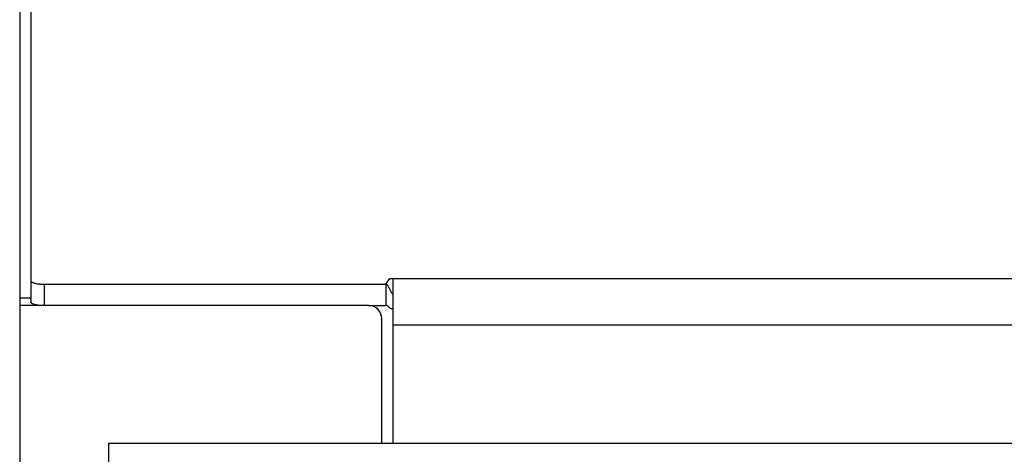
# Model space of a CAD drawing. Header units: inches. Extents: x 0 to 214, y 0 to 139.
# Tile 95 of 147: x 35.72 to 40.33, y 96.78 to 98.81. Entities that reach past the tile are written whole.
import ezdxf

# ---------------------------------------------------------------- set-up
doc = ezdxf.new("R2010")
doc.units = ezdxf.units.IN
doc.header["$LTSCALE"] = 11.786071
doc.header["$MEASUREMENT"] = 0
doc.layers.get('0').update_dxf_attribs({"linetype": 'CONTINUOUS'})
doc.layers.add('SECONDARY_OR_LEFT_DOOR_ASSEMBLY', color=7, linetype='CONTINUOUS')

msp = doc.modelspace()

# ---------------------------------------------------------------- linework, layer by layer
at = {"color": 7, "linetype": 'Continuous'}
for p, q in [((35.7682, 102.3412), (35.7682, 97.4893)), ((35.8307, 97.5736), (35.8307, 97.4731)), ((35.8307, 97.5736), (37.4321, 97.5736)), ((37.4321, 97.5736), (37.4506, 97.6008)), ((37.4321, 97.5736), (37.4321, 97.4731)), ((37.4506, 97.6008), (93.7318, 97.6008)), ((37.4662, 96.8271), (37.4662, 97.6008)), ((35.7162, 97.5088), (35.7682, 97.5088)), ((37.4662, 97.3825), (93.7162, 97.3825))]:
    msp.add_line(p, q, dxfattribs=at)
at = {"color": 3, "linetype": 'Continuous'}
for p, q in [((35.7162, 102.2107), (35.7162, 37.6811)), ((37.3517, 97.4731), (35.7162, 97.4731)), ((37.3517, 97.4731), (37.4321, 97.4731)), ((37.4142, 96.8271), (37.4142, 97.4106))]:
    msp.add_line(p, q, dxfattribs=at)
at = {"color": 7, "linetype": 'Continuous'}
for points in [[(35.7682, 97.5897), (35.7684, 97.5885), (35.769, 97.5872), (35.77, 97.586), (35.7713, 97.5847), (35.773, 97.5835), (35.775, 97.5824), (35.7774, 97.5813), (35.7802, 97.5802), (35.7832, 97.5792), (35.7865, 97.5783), (35.7901, 97.5774), (35.794, 97.5766), (35.7981, 97.5759), (35.8024, 97.5753), (35.8068, 97.5748), (35.8114, 97.5744), (35.8161, 97.574), (35.8209, 97.5738), (35.8258, 97.5736), (35.8307, 97.5736)], [(37.4557, 97.5411), (37.4528, 97.5475), (37.4513, 97.5506), (37.4498, 97.5537), (37.4483, 97.5566), (37.4469, 97.5593), (37.4453, 97.5619), (37.4437, 97.5645), (37.4419, 97.5668), (37.4401, 97.5687), (37.4383, 97.5704), (37.4366, 97.5716), (37.435, 97.5725), (37.4335, 97.5732), (37.4321, 97.5736)], [(37.4662, 97.5226), (37.4647, 97.5245), (37.4632, 97.5266), (37.4617, 97.5291), (37.4602, 97.5318), (37.4587, 97.5348), (37.4572, 97.5379), (37.4557, 97.5411)]]:
    msp.add_lwpolyline(points, dxfattribs=at)
at = {"color": 3, "linetype": 'Continuous'}
for points in [[(35.8307, 97.4731), (35.8258, 97.4732), (35.8209, 97.4733), (35.8161, 97.4736), (35.8114, 97.4739), (35.8068, 97.4743), (35.8024, 97.4749), (35.7981, 97.4755), (35.794, 97.4762), (35.7901, 97.477), (35.7865, 97.4778), (35.7832, 97.4788), (35.7802, 97.4798), (35.7774, 97.4808), (35.775, 97.4819), (35.773, 97.4831), (35.7713, 97.4843), (35.77, 97.4855), (35.769, 97.4867), (35.7684, 97.488), (35.7682, 97.4893)], [(37.4481, 97.4647), (37.4455, 97.4672), (37.4443, 97.4684), (37.443, 97.4695), (37.4417, 97.4706), (37.4404, 97.4715), (37.439, 97.4723), (37.4376, 97.4729), (37.4362, 97.4732), (37.4348, 97.4734), (37.4335, 97.4733), (37.4321, 97.4731)], [(37.4662, 97.4581), (37.4648, 97.4578), (37.4632, 97.4576), (37.4616, 97.4575), (37.4599, 97.4577), (37.4582, 97.4581), (37.4565, 97.4586), (37.4549, 97.4594), (37.4534, 97.4603), (37.452, 97.4613), (37.4507, 97.4624), (37.4494, 97.4635), (37.4481, 97.4647)]]:
    msp.add_lwpolyline(points, dxfattribs=at)
msp.add_arc((37.3517, 97.4106), 0.0625, 0, 90, dxfattribs=at)
at = {"layer": 'SECONDARY_OR_LEFT_DOOR_ASSEMBLY', "color": 7, "linetype": 'Continuous'}
msp.add_line((36.1332, 96.8271), (36.1332, 96.7231), dxfattribs=at)
at = {"layer": 'SECONDARY_OR_LEFT_DOOR_ASSEMBLY', "color": 3, "linetype": 'Continuous'}
msp.add_line((36.1332, 96.8271), (64.6117, 96.8271), dxfattribs=at)

doc.saveas('drawing.dxf')
